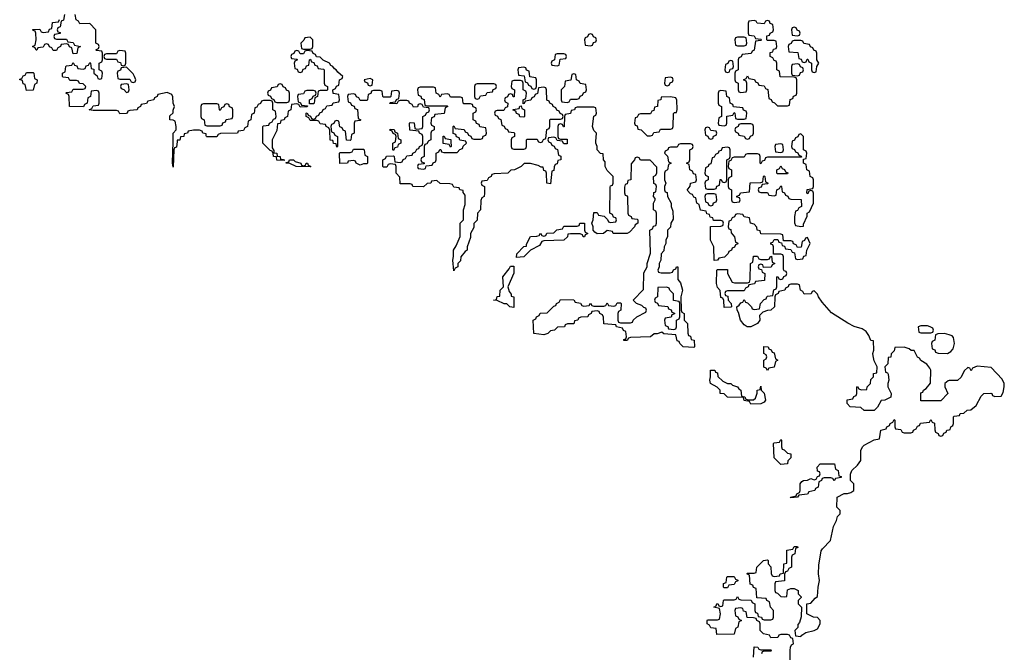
# Model space of a CAD drawing. Header units: inches. Extents: x 2718490 to 2828976, y 856982 to 957410.
# Tile 62 of 63: x 2794429 to 2800330, y 906940 to 910730. Entities that reach past the tile are written whole.
import ezdxf

# ---------------------------------------------------------------- set-up
doc = ezdxf.new("R2010")
doc.units = ezdxf.units.IN
doc.header["$MEASUREMENT"] = 0
for name, color, linetype in [('C7990', 7, 'Continuous'), ('C7991', 7, 'Continuous'), ('C8900', 7, 'Continuous')]:
    doc.layers.add(name, color=color, linetype=linetype)

msp = doc.modelspace()

# ---------------------------------------------------------------- linework, layer by layer
at = {"layer": 'C7990', "color": 6}
for points in [[(2795372.2, 910000), (2795370, 909966), (2795358, 909962), (2795354, 909950), (2795350, 909846), (2795346, 909870), (2795348.3, 910000)], [(2795942, 910000), (2795942, 909962), (2795952.7, 909947.3), (2795952.7, 909932.7), (2795971, 909930), (2795972, 909912), (2795990, 909911), (2795992, 909892), (2796008, 909892), (2796014, 909890), (2796014, 909886), (2795970, 909889.3), (2795968.4, 909908.4), (2795949.3, 909910), (2795948.9, 909928.9), (2795942, 909942), (2795930, 909946), (2795929, 909949), (2795886, 909990), (2795886, 910000)], [(2796334, 910000), (2796334, 909970), (2796330, 909966), (2796326, 909986), (2796310, 909988), (2796307.3, 910000)], [(2797597.3, 910000), (2797598, 909998), (2797612.7, 909992.7), (2797618, 909978), (2797632.7, 909972.7), (2797638, 909958), (2797652.7, 909952.7), (2797658, 909918), (2797672, 909912), (2797671.3, 909890), (2797654, 909886), (2797650, 909866), (2797638, 909862), (2797632, 909848), (2797630, 909826), (2797618, 909822), (2797610, 909746), (2797588.7, 909750), (2797586, 909810), (2797582, 909822), (2797570, 909826), (2797566, 909846), (2797554, 909846), (2797536.4, 909856.4), (2797490, 909868.7), (2797452, 909868), (2797434, 909850), (2797394, 909830), (2797372, 909828), (2797354, 909810), (2797272.7, 909807.3), (2797258, 909802), (2797254, 909790), (2797238, 909782), (2797230, 909766), (2797198, 909762), (2797194, 909750), (2797198, 909738), (2797214, 909730), (2797214, 909690), (2797212, 909670), (2797198, 909662), (2797192.7, 909647.3), (2797190.8, 909590), (2797172, 909570), (2797170, 909528), (2797151.3, 909508.7), (2797150, 909486), (2797131.3, 909448.7), (2797130, 909426), (2797111, 909370), (2797110.8, 909350), (2797098, 909342), (2797072, 909310), (2797070, 909286), (2797054, 909270), (2797054, 909250), (2797038, 909242), (2797030, 909226), (2797024, 909290), (2797029.2, 909310.8), (2797029.4, 909350), (2797045.2, 909374.8), (2797068.4, 909431.6), (2797069.2, 909510), (2797088.7, 909531.3), (2797089.4, 909590), (2797098, 909622), (2797099, 909659), (2797098, 909678), (2797086, 909694), (2797086, 909706), (2797066, 909710), (2797062, 909722), (2797030, 909726), (2797022, 909742), (2797007.3, 909747.3), (2796948.9, 909748.9), (2796930, 909766), (2796898, 909762), (2796894, 909750), (2796872, 909748), (2796849, 909729), (2796786, 909730), (2796782, 909742), (2796770, 909746), (2796710, 909746), (2796707.3, 909787.3), (2796686, 909810), (2796686, 909850), (2796682, 909862), (2796650, 909866), (2796638, 909862), (2796630, 909846), (2796610, 909846), (2796606, 909850), (2796606, 909890), (2796622, 909898), (2796627.3, 909912.7), (2796670, 909914), (2796674, 909910), (2796678, 909878), (2796710, 909874), (2796722, 909878), (2796727.3, 909892.7), (2796742, 909898), (2796750, 909914), (2796782, 909918), (2796786, 909930), (2796802, 909938), (2796810, 909954), (2796822, 909958), (2796826, 909970), (2796842, 909978), (2796846, 909990), (2796846, 910000)], [(2796714, 910000), (2796714, 909990), (2796698, 909982), (2796692.7, 909967.3), (2796678, 909962), (2796670, 909946), (2796666, 909950), (2796666, 909990), (2796682, 909998), (2796682.3, 910000)], [(2796877, 910000), (2796870, 909986), (2796858, 909982), (2796854, 909970), (2796854, 909910), (2796838, 909902), (2796834, 909890), (2796838, 909878), (2796852.7, 909872.7), (2796854, 909866), (2796818, 909862), (2796814, 909850), (2796818, 909838), (2796850, 909834), (2796862, 909838), (2796866, 909854), (2796902, 909858), (2796907.3, 909872.7), (2796922, 909878), (2796926, 909890), (2796926, 909930), (2796942, 909938), (2796947.3, 909952.7), (2796952.7, 909952.7), (2796958, 909938), (2796970, 909934), (2797050, 909934), (2797067.3, 909952.7), (2797082, 909958), (2797087.3, 909972.7), (2797106, 909990), (2797102.7, 910000)], [(2797013.1, 910000), (2797014, 909970), (2797010, 909966), (2797002, 909982), (2796967.3, 909987.3), (2796967.3, 910000)], [(2797374, 910000), (2797374, 909970), (2797378, 909958), (2797390, 909954), (2797450, 909954), (2797462, 909958), (2797466, 909970), (2797466, 910000)], [(2800000, 908567.4), (2799992.7, 908567.3), (2799974, 908550), (2799974, 908530), (2799991, 908490), (2799950, 908446), (2799830, 908446), (2799830, 908494), (2799842, 908498), (2799846, 908510), (2799860.4, 908519.6), (2799888, 908552), (2799888.7, 908630), (2799883.1, 908643.1), (2799865.6, 908665.6), (2799830, 908688.7), (2799822, 908702), (2799810, 908708.7), (2799788.4, 908748.4), (2799771.6, 908748.4), (2799759, 908759), (2799730, 908769), (2799674, 908766), (2799670, 908746), (2799651.6, 908728.4), (2799650, 908708), (2799634, 908706), (2799631.1, 908668.9), (2799614, 908650), (2799618, 908618), (2799630, 908614), (2799632.7, 908607.3), (2799638, 908570), (2799631, 908550), (2799631, 908530), (2799651.3, 908490), (2799650, 908468), (2799614, 908450), (2799592, 908448), (2799570, 908408), (2799550, 908388.7), (2799489.1, 908389.1), (2799470, 908406), (2799406, 908410), (2799388, 908430), (2799388.4, 908451.6), (2799422, 908458), (2799427.3, 908472.7), (2799442, 908478), (2799446, 908490), (2799446, 908530), (2799450, 908532), (2799458, 908518), (2799472.7, 908512.7), (2799506, 908514), (2799508, 908530), (2799528, 908550), (2799530, 908574), (2799546, 908590), (2799546, 908610), (2799566, 908614), (2799568, 908650), (2799550, 908686), (2799543.1, 908716.9), (2799542, 908730), (2799548, 908750), (2799546, 908806), (2799530, 908808), (2799518, 908838), (2799502, 908862), (2799478, 908878), (2799430, 908892.3), (2799391.7, 908911.7), (2799293.1, 908973.1), (2799237.5, 909037.5), (2799215.3, 909070), (2799210, 909086), (2799190, 909106), (2799178, 909102), (2799172, 909088), (2799130, 909086), (2799122, 909102), (2799108.7, 909108.7), (2799102, 909142), (2799090, 909146), (2799050, 909146), (2799038, 909142), (2799034, 909130), (2799018, 909122), (2799014, 909110), (2798978, 909102), (2798974, 909090), (2798958, 909082), (2798954, 909070), (2798952, 909010), (2798930.9, 908989.1), (2798910, 908988), (2798882, 908978), (2798871.6, 908968.4), (2798862, 908958), (2798864.7, 908930), (2798850.5, 908909.5), (2798810, 908889.3), (2798789.4, 908889.4), (2798770, 908902), (2798749.2, 908930), (2798736.4, 908976.4), (2798728, 908990), (2798726, 909010), (2798740.4, 909019.6), (2798750, 909034), (2798762, 909038), (2798770, 909054), (2798778, 909038), (2798790, 909034), (2798814, 909010), (2798818, 908998), (2798830, 908994), (2798862, 908998), (2798868, 909030), (2798890, 909054), (2798902, 909058), (2798906, 909070), (2798910, 909074), (2798942, 909078), (2798948.4, 909111.6), (2798962, 909118), (2798966, 909130), (2798966, 909190), (2798972, 909192), (2798978, 909178), (2798990, 909174), (2799002, 909178), (2799008, 909192), (2799022, 909198), (2799026, 909210), (2799022, 909222), (2799010, 909226), (2799007.3, 909232.7), (2799006, 909310), (2799002, 909322), (2798990, 909326), (2798946, 909326), (2798946, 909370), (2798942, 909382), (2798930, 909386), (2798930, 909394), (2798942, 909398), (2798950, 909414), (2798972.7, 909412.7), (2798978, 909398), (2798994, 909394), (2798998, 909378), (2799012.7, 909372.7), (2799018, 909358), (2799050, 909354), (2799058, 909338), (2799072.7, 909332.7), (2799078, 909298), (2799090, 909294), (2799122, 909298), (2799127.3, 909312.7), (2799142, 909318), (2799146, 909350), (2799166, 909390), (2799150, 909426), (2799138, 909422), (2799132.7, 909407.3), (2799118, 909402), (2799112.7, 909367.3), (2799090, 909366), (2799082, 909382), (2799067.3, 909387.3), (2799062, 909402), (2799050, 909406), (2799006, 909406), (2799002, 909442), (2798990, 909446), (2798870, 909448), (2798866, 909466), (2798848, 909470), (2798847.3, 909487.3), (2798830, 909506), (2798808, 909510), (2798802, 909542), (2798770, 909548), (2798762, 909562), (2798730, 909566), (2798718, 909562), (2798712, 909548), (2798698, 909542), (2798690, 909526), (2798678, 909522), (2798674, 909490), (2798678, 909478), (2798690, 909474), (2798692.7, 909452.7), (2798712, 909430), (2798718, 909398), (2798730, 909394), (2798732.7, 909387.3), (2798718, 909382), (2798712.7, 909367.3), (2798698, 909362), (2798694, 909350), (2798678, 909342), (2798674, 909330), (2798652.7, 909307.3), (2798618, 909302), (2798611.6, 909288.4), (2798590, 909288), (2798588.7, 909370), (2798569.2, 909410), (2798568.4, 909491.6), (2798630, 909494), (2798642, 909498), (2798646, 909510), (2798642, 909522), (2798630, 909526), (2798587.3, 909527.3), (2798582, 909542), (2798567.3, 909547.3), (2798562, 909562), (2798547.3, 909567.3), (2798542, 909582), (2798510, 909588), (2798502, 909622), (2798488, 909630), (2798482, 909662), (2798470, 909666), (2798462, 909682), (2798450, 909686), (2798429.2, 909709.2), (2798447.3, 909732.7), (2798448.9, 909751.1), (2798482, 909758), (2798486, 909770), (2798482, 909802), (2798467.3, 909807.3), (2798462, 909822), (2798446, 909830), (2798442, 909862), (2798426, 909870), (2798442, 909878), (2798446, 909890), (2798446, 909950), (2798462, 909958), (2798466, 909970), (2798462, 909982), (2798450, 909986), (2798390, 909986), (2798378, 909982), (2798370, 909966), (2798330, 909966), (2798318, 909962), (2798314, 909950), (2798298, 909942), (2798294, 909930), (2798311.6, 909911.6), (2798318, 909878), (2798334, 909870), (2798318, 909862), (2798312, 909830), (2798298, 909822), (2798294, 909810), (2798294, 909770), (2798302, 909750), (2798294, 909730), (2798294, 909710), (2798298, 909698), (2798310, 909694), (2798312, 909670), (2798334, 909630), (2798334, 909610), (2798343.6, 909583.6), (2798345.4, 909534.6), (2798331.3, 909510), (2798330, 909488), (2798312, 909470), (2798311.1, 909431.1), (2798302, 909410), (2798302, 909390), (2798292, 909370), (2798290, 909346), (2798272.7, 909327.3), (2798271.1, 909288.9), (2798262, 909270), (2798262, 909250), (2798254, 909230), (2798258, 909218), (2798272.7, 909212.7), (2798327.3, 909212.7), (2798342, 909218), (2798348, 909232), (2798362, 909238), (2798366, 909250), (2798374, 909250), (2798372.7, 909172.7), (2798390, 909154), (2798401, 909110), (2798392, 909070), (2798394, 908990), (2798398, 908978), (2798411.3, 908970), (2798412, 908930), (2798431, 908910), (2798432.7, 908852.7), (2798438, 908838), (2798450, 908834), (2798454, 908814), (2798471, 908810), (2798474, 908770), (2798470, 908766), (2798406, 908770), (2798386, 908790), (2798382, 908802), (2798370, 908806), (2798362, 908842), (2798290, 908848.7), (2798278, 908858), (2798248.7, 908848.7), (2798231.3, 908848.7), (2798210, 908829.2), (2798090, 908826), (2798078, 908822), (2798070, 908808), (2798050, 908808), (2798050, 908814), (2798062, 908818), (2798066, 908830), (2798062, 908862), (2798048, 908868), (2798042, 908882), (2798006, 908890), (2798002, 908902), (2797930, 908908.7), (2797927.3, 908947.3), (2797922, 908962), (2797906, 908970), (2797902, 908982), (2797890, 908986), (2797858, 908982), (2797854, 908970), (2797838, 908962), (2797834, 908950), (2797792.7, 908947.3), (2797778, 908942), (2797774, 908930), (2797754, 908926), (2797750, 908908.7), (2797712.7, 908907.3), (2797698, 908902), (2797694, 908890), (2797652.7, 908887.3), (2797634, 908870), (2797610, 908866), (2797594, 908850), (2797570, 908842), (2797509.5, 908849.5), (2797506, 908930), (2797522, 908938), (2797526, 908950), (2797542, 908958), (2797548.4, 908971.6), (2797590, 908974), (2797630, 909014), (2797642, 909018), (2797646, 909030), (2797662, 909038), (2797670, 909054), (2797750, 909051.3), (2797758, 909038), (2797790, 909032), (2797798, 909018), (2797810, 909014), (2797842, 909018), (2797850, 909031.3), (2797858, 909018), (2797870, 909014), (2797930, 909014), (2797942, 909018), (2797950, 909034), (2797958, 909018), (2797990, 909014), (2798002, 909018), (2798010, 909034), (2798030, 909034), (2798034, 909030), (2798031.1, 908988.9), (2798018, 908982), (2798014, 908970), (2798014, 908930), (2798018, 908918), (2798030, 908914), (2798090, 908914), (2798102, 908918), (2798106, 908930), (2798128, 908950), (2798182, 908978), (2798186, 908990), (2798182, 909002), (2798170, 909006), (2798158, 909018), (2798126, 909030), (2798106, 909050), (2798167.3, 909112.7), (2798170, 909214), (2798188.7, 909250), (2798189, 909270), (2798208.9, 909331.1), (2798206, 909470), (2798222, 909478), (2798227.3, 909492.7), (2798242, 909498), (2798246, 909510), (2798246, 909570), (2798242, 909582), (2798228, 909590), (2798228, 909630), (2798238, 909650), (2798238, 909658), (2798228, 909670), (2798228.4, 909688.4), (2798230, 909694), (2798242, 909698), (2798246, 909730), (2798242, 909742), (2798228.9, 909748.9), (2798228, 909790), (2798242, 909798), (2798247.3, 909812.7), (2798247.3, 909847.3), (2798208, 909888), (2798149, 909889), (2798142, 909902), (2798130, 909906), (2798118, 909902), (2798114, 909890), (2798092.7, 909867.3), (2798091, 909770), (2798074, 909766), (2798070, 909746), (2798058, 909742), (2798052.7, 909727.3), (2798052.7, 909692.7), (2798058, 909678), (2798070, 909674), (2798072, 909668), (2798074, 909570), (2798078, 909558), (2798094, 909550), (2798098, 909538), (2798130, 909534), (2798134, 909530), (2798134, 909510), (2798118, 909502), (2798114, 909490), (2798083.6, 909456.4), (2798069.1, 909449.1), (2797991.1, 909448.9), (2797986, 909450), (2797982, 909462), (2797950, 909468), (2797928.4, 909448.4), (2797890, 909448), (2797876.4, 909456.4), (2797866, 909470), (2797866, 909490), (2797858, 909510), (2797866, 909530), (2797870, 909574), (2797890, 909574), (2797898, 909558), (2797932, 909552), (2797952.7, 909532.7), (2797958, 909518), (2797970, 909514), (2798002, 909518), (2798006, 909530), (2798002, 909542), (2797987.3, 909547.3), (2797982, 909562), (2797966, 909570), (2797967.3, 909727.3), (2797970, 909734), (2797982, 909738), (2797986, 909750), (2797986, 909790), (2797950, 909826), (2797938, 909850), (2797938, 909878), (2797928.7, 909891.3), (2797926, 909926), (2797910, 909928), (2797889.2, 909950), (2797889, 909970), (2797882, 909990), (2797882.7, 910000)], [(2797537, 910000), (2797538, 909998), (2797550, 909994), (2797562, 909998), (2797562.7, 910000)], [(2797710, 910000), (2797710, 909986), (2797690, 909986), (2797683, 910000)], [(2799057.7, 910000), (2799054, 909970), (2799058, 909958), (2799072.7, 909952.7), (2799078, 909938), (2799092.7, 909932.7), (2799098, 909918), (2799112.7, 909912.7), (2799114, 909906), (2798910, 909906), (2798898, 909902), (2798892.7, 909887.3), (2798878, 909882), (2798870, 909866), (2798866, 909870), (2798866, 909910), (2798862, 909922), (2798850, 909926), (2798790, 909926), (2798778, 909922), (2798770, 909906), (2798710, 909906), (2798698, 909902), (2798690, 909886), (2798678, 909882), (2798674, 909850), (2798678, 909838), (2798694, 909830), (2798694, 909790), (2798678, 909782), (2798674, 909770), (2798674, 909730), (2798678, 909718), (2798694, 909710), (2798694, 909650), (2798698, 909638), (2798710, 909634), (2798742, 909638), (2798746, 909650), (2798742, 909662), (2798727.3, 909667.3), (2798727.3, 909672.7), (2798742, 909678), (2798748, 909692), (2798802, 909698), (2798807.3, 909752.7), (2798870, 909754), (2798882, 909758), (2798886, 909790), (2798890, 909794), (2798894, 909790), (2798898, 909758), (2798914, 909750), (2798910, 909746), (2798878, 909742), (2798872.7, 909727.3), (2798858, 909722), (2798854, 909710), (2798858, 909698), (2798870, 909694), (2798910, 909694), (2798918, 909678), (2798950, 909674), (2798962, 909678), (2798966, 909710), (2798982, 909718), (2798990, 909734), (2798994, 909730), (2798998, 909698), (2799012.7, 909692.7), (2799018, 909678), (2799032.7, 909672.7), (2799038, 909658), (2799050, 909654), (2799112.7, 909652.7), (2799114, 909610), (2799098, 909602), (2799090, 909586), (2799078, 909582), (2799072, 909550), (2799072.7, 909512.7), (2799078, 909498), (2799110, 909492), (2799126, 909494), (2799126, 909506), (2799147.3, 909552.7), (2799148.4, 909571.6), (2799162, 909578), (2799186, 909630), (2799186, 909690), (2799182, 909702), (2799170, 909706), (2799158, 909702), (2799152.7, 909687.3), (2799146, 909690), (2799147.3, 909712.7), (2799182, 909718), (2799186, 909730), (2799186, 909770), (2799182, 909782), (2799166, 909790), (2799162, 909822), (2799146, 909830), (2799142, 909862), (2799126, 909870), (2799126, 909894), (2799142, 909898), (2799146, 909930), (2799142, 909942), (2799126, 909950), (2799126, 910000)], [(2800000, 908841), (2799970.4, 908849.6), (2799931.6, 908848.4), (2799918, 908842), (2799914, 908810), (2799898, 908802), (2799894, 908790), (2799898, 908758), (2799912.7, 908752.7), (2799918, 908738), (2799932.7, 908732.7), (2799990, 908730.6), (2800000, 908736.3)], [(2799046, 906890), (2799046, 906950), (2799048.4, 906971.6), (2799055.3, 906984.7), (2799066, 906990), (2799062, 907022), (2799050, 907026), (2799042, 907042), (2799030, 907046), (2798990, 907046), (2798978, 907042), (2798971.6, 907028.4), (2798930, 907026), (2798922, 907042), (2798886, 907050), (2798866, 907070), (2798866, 907110), (2798862, 907122), (2798846, 907130), (2798842, 907142), (2798827.3, 907147.3), (2798788, 907148), (2798782, 907182), (2798767.3, 907187.3), (2798762, 907202), (2798750, 907206), (2798718, 907202), (2798714, 907190), (2798718, 907158), (2798732.7, 907152.7), (2798738, 907138), (2798754, 907130), (2798738, 907122), (2798732, 907090), (2798718, 907082), (2798710, 907048), (2798606, 907046), (2798602, 907082), (2798570, 907086), (2798562, 907102), (2798549.3, 907110), (2798548.7, 907130), (2798550, 907134), (2798610, 907134), (2798622, 907138), (2798628, 907170), (2798622, 907202), (2798588, 907210), (2798602, 907218), (2798606, 907230), (2798612, 907232), (2798618, 907218), (2798630, 907214), (2798642, 907218), (2798646, 907250), (2798650, 907254), (2798710, 907254), (2798722, 907258), (2798730, 907274), (2798738, 907258), (2798750, 907254), (2798812.7, 907252.7), (2798818, 907238), (2798834, 907230), (2798834, 907190), (2798838, 907178), (2798850, 907174), (2798854, 907154), (2798874, 907150), (2798878, 907138), (2798890, 907134), (2798930, 907134), (2798942, 907138), (2798946, 907150), (2798946, 907190), (2798928, 907210), (2798922, 907242), (2798906, 907250), (2798902, 907262), (2798847.3, 907267.3), (2798842, 907322), (2798827.3, 907327.3), (2798822, 907342), (2798807.3, 907347.3), (2798802, 907402), (2798786, 907410), (2798790, 907414), (2798830, 907414), (2798842, 907418), (2798846, 907450), (2798886, 907490), (2798910, 907494), (2798914, 907490), (2798914, 907470), (2798931.1, 907451.1), (2798932.7, 907412.7), (2798938, 907398), (2798950, 907394), (2798982, 907398), (2798986, 907410), (2799006, 907414), (2799009.1, 907470.9), (2799026, 907474), (2799027.3, 907552.7), (2799062, 907558), (2799070, 907574), (2799090, 907574), (2799092.7, 907567.3), (2799078, 907562), (2799074, 907530), (2799058, 907522), (2799054, 907510), (2799054, 907450), (2799038, 907442), (2799030, 907426), (2799018, 907422), (2799012.7, 907407.3), (2799012, 907368), (2798958, 907362), (2798954, 907350), (2798954, 907310), (2798958, 907298), (2798970, 907294), (2798990, 907274), (2799010, 907272), (2799026, 907274), (2799030, 907314), (2799050, 907322), (2799070, 907322), (2799094, 907310), (2799094, 907290), (2799111.6, 907271.6), (2799111.6, 907268.4), (2799094, 907250), (2799094, 907230), (2799114, 907210), (2799112, 907152), (2799102, 907118), (2799092.7, 907107.3), (2799091.6, 907088.4), (2799074, 907070), (2799078, 907038), (2799110, 907034), (2799116.4, 907043.6), (2799141.2, 907058.8), (2799190, 907070.6), (2799210, 907080.7), (2799226.6, 907110), (2799225.2, 907130), (2799210, 907149), (2799186, 907150), (2799146, 907170), (2799146, 907230), (2799170, 907234), (2799195.3, 907264.7), (2799210, 907274), (2799213.2, 907330), (2799221.2, 907370), (2799216, 907410), (2799218, 907462), (2799232.5, 907547.5), (2799239.3, 907560.7), (2799289, 907610), (2799306, 907694), (2799324, 907730), (2799330, 907754), (2799346, 907770), (2799346, 907790), (2799326, 907810), (2799328, 907870), (2799370, 907891.3), (2799390, 907891.3), (2799410, 907898), (2799428, 907910), (2799428.4, 907948.4), (2799408, 907970), (2799407.3, 908007.3), (2799415.3, 908030), (2799450, 908061), (2799469, 908090), (2799469.4, 908149.4), (2799479.3, 908170), (2799490, 908180.7), (2799550, 908212), (2799582, 908218), (2799588.7, 908270), (2799622, 908278), (2799626, 908290), (2799642, 908298), (2799646, 908310), (2799662, 908318), (2799670, 908334), (2799674, 908330), (2799674, 908290), (2799678, 908278), (2799710, 908274), (2799718, 908258), (2799730, 908254), (2799770, 908254), (2799782, 908258), (2799786, 908270), (2799802, 908278), (2799810, 908294), (2799822, 908298), (2799827.3, 908312.7), (2799882, 908318), (2799890, 908334), (2799898, 908318), (2799912, 908312), (2799912.7, 908272.7), (2799918, 908258), (2799934, 908250), (2799938, 908238), (2799950, 908234), (2799962, 908238), (2799968, 908252), (2799982, 908258), (2799986, 908270), (2800000, 908272.8)], [(2798826, 906910), (2798830, 906972), (2798851.6, 906971.6), (2798858, 906958), (2798870, 906954), (2798930, 906954), (2798934, 906950), (2798930, 906946), (2798890, 906946), (2798878, 906942), (2798874, 906930)]]:
    msp.add_lwpolyline(points, dxfattribs=at)
for points in [[(2798990, 909986), (2798958, 909982), (2798954, 909970), (2798958, 909938), (2798990, 909934), (2799002, 909938), (2799006, 909950), (2799002, 909982)], [(2796470, 909858), (2796446, 909870), (2796442, 909882), (2796430, 909886), (2796398, 909882), (2796394, 909870), (2796348, 909868), (2796346, 909930), (2796350, 909934), (2796410, 909934), (2796422, 909938), (2796430, 909954), (2796490, 909954), (2796494, 909950), (2796498, 909918), (2796514, 909910), (2796514, 909870), (2796510, 909866), (2796490, 909866)], [(2798670, 909966), (2798638, 909962), (2798632.7, 909947.3), (2798618, 909942), (2798614, 909930), (2798598, 909922), (2798590, 909906), (2798578, 909902), (2798570, 909866), (2798558, 909862), (2798554, 909850), (2798538, 909842), (2798534, 909810), (2798538, 909798), (2798554, 909790), (2798554, 909770), (2798538, 909762), (2798534, 909750), (2798538, 909718), (2798550, 909714), (2798590, 909714), (2798602, 909718), (2798607.3, 909732.7), (2798622, 909738), (2798627.3, 909772.7), (2798632.7, 909772.7), (2798638, 909758), (2798650, 909754), (2798662, 909758), (2798666, 909770), (2798666, 909890), (2798682, 909898), (2798686, 909910), (2798686, 909950), (2798682, 909962)], [(2796130, 909854), (2796142, 909858), (2796146, 909870), (2796154, 909870), (2796158, 909858), (2796174, 909850), (2796170, 909848), (2796086, 909850), (2796049, 909869), (2796026, 909870), (2796026, 909874), (2796042, 909878), (2796046, 909890), (2796070, 909890.5), (2796081, 909881), (2796114, 909870), (2796118, 909858)], [(2798970, 909806), (2798966, 909810), (2798966, 909830), (2798982, 909838), (2798990, 909854), (2798998, 909838), (2799012.7, 909832.7), (2799018, 909818), (2799032.7, 909812.7), (2799030, 909806)], [(2798590, 909686), (2798550, 909686), (2798538, 909682), (2798534, 909670), (2798538, 909638), (2798552.7, 909632.7), (2798558, 909618), (2798570, 909614), (2798582, 909618), (2798587.3, 909632.7), (2798602, 909638), (2798606, 909650), (2798602, 909682)], [(2797806, 909430), (2797802, 909442), (2797787.3, 909447.3), (2797730, 909448), (2797714, 909446), (2797712, 909430), (2797690, 909408.7), (2797570, 909406), (2797558, 909402), (2797543.6, 909376.4), (2797491, 909349), (2797450, 909308.7), (2797406, 909306), (2797408, 909328), (2797450, 909372), (2797466, 909374), (2797466, 909386), (2797490, 909430.8), (2797527.3, 909432.7), (2797542, 909438), (2797550, 909452), (2797558, 909438), (2797570, 909434), (2797582, 909438), (2797588.4, 909451.6), (2797630, 909454), (2797648.4, 909471.6), (2797682, 909478), (2797690, 909494), (2797770, 909494), (2797782, 909498), (2797786, 909510), (2797814, 909510), (2797814, 909470), (2797818, 909458), (2797834, 909450), (2797818, 909442), (2797814, 909430)], [(2798886, 909246), (2798882, 909262), (2798870, 909266), (2798858, 909262), (2798854, 909250), (2798858, 909238), (2798874, 909234), (2798878, 909218), (2798894, 909210), (2798892.7, 909167.3), (2798838, 909162), (2798832.7, 909147.3), (2798798, 909142), (2798794, 909130), (2798778, 909122), (2798770, 909106), (2798670, 909106), (2798658, 909102), (2798654, 909090), (2798658, 909078), (2798672.7, 909072.7), (2798674, 909050), (2798692, 909030), (2798694, 909010), (2798690, 909008), (2798650, 909006), (2798648, 909048), (2798642, 909062), (2798630, 909066), (2798627.3, 909107.3), (2798610, 909126), (2798604, 909150), (2798606, 909230), (2798610, 909234), (2798670, 909234), (2798671.3, 909210), (2798698, 909158), (2798712.7, 909152.7), (2798790, 909154), (2798802, 909158), (2798807.3, 909172.7), (2798808, 909270), (2798822, 909278), (2798827.3, 909312.7), (2798850, 909314), (2798858, 909298), (2798870, 909294), (2798910, 909294), (2798922, 909298), (2798926, 909310), (2798934, 909314), (2798938, 909278), (2798954, 909270), (2798938, 909262), (2798932.7, 909247.3)], [(2797390, 909006), (2797366, 909010), (2797348.4, 909028.4), (2797331.6, 909028.4), (2797290, 909048), (2797268, 909050), (2797287.3, 909052.7), (2797290, 909072), (2797306, 909074), (2797309, 909110), (2797328, 909130), (2797325.2, 909190), (2797363.1, 909236.9), (2797370, 909254), (2797390, 909254), (2797390.8, 909210.8), (2797354, 909130), (2797362, 909102), (2797374, 909086), (2797374, 909074), (2797391, 909070)], [(2798307.3, 909127.3), (2798254, 909126), (2798252, 909070), (2798238, 909062), (2798234, 909050), (2798238, 909038), (2798252, 909032), (2798258, 909018), (2798312.7, 909012.7), (2798318, 908998), (2798332.7, 908992.7), (2798338, 908978), (2798352.7, 908972.7), (2798352.7, 908967.3), (2798338, 908962), (2798332.7, 908947.3), (2798298, 908942), (2798294, 908930), (2798298, 908898), (2798312.7, 908892.7), (2798318, 908878), (2798350, 908874), (2798362, 908878), (2798366, 908890), (2798366, 908930), (2798382, 908938), (2798386, 908950), (2798386, 909030), (2798382, 909042), (2798347.3, 909047.3), (2798347.3, 909087.3), (2798326, 909110), (2798322, 909122)], [(2799870, 908895.3), (2799830, 908895.3), (2799814, 908890), (2799818, 908858), (2799830, 908854), (2799890, 908854), (2799902, 908858), (2799906, 908870), (2799902, 908882), (2799886, 908890)], [(2798910, 908628.7), (2798902, 908642), (2798888.7, 908648.7), (2798888.9, 908691.1), (2798902, 908698), (2798906, 908710), (2798902, 908722), (2798888, 908730), (2798888.7, 908771.3), (2798914, 908770), (2798918, 908758), (2798932, 908752), (2798938, 908738), (2798950, 908734), (2798958, 908698), (2798972, 908690), (2798958, 908682), (2798951.1, 908648.9), (2798918, 908642)], [(2798792.7, 908452.7), (2798827.3, 908452.7), (2798838, 908462), (2798848.4, 908491.6), (2798848.7, 908510), (2798866, 908514), (2798870, 908534), (2798872, 908510), (2798890, 908492), (2798898, 908450), (2798890, 908438), (2798870, 908429), (2798810, 908426), (2798802, 908442), (2798770, 908448), (2798766, 908466), (2798670, 908469.3), (2798650, 908488), (2798626, 908490), (2798626, 908510), (2798608.7, 908528.7), (2798568.7, 908550), (2798564, 908570), (2798569, 908590), (2798569, 908631), (2798594, 908630), (2798598, 908618), (2798610, 908614), (2798612, 908592), (2798643.6, 908563.6), (2798671.3, 908551.3), (2798690, 908551), (2798701, 908541), (2798730.6, 908530.6), (2798738, 908518), (2798751.3, 908510), (2798754, 908474), (2798774, 908470), (2798778, 908458)], [(2798990, 908066), (2798950, 908106), (2798946, 908190), (2798950, 908194), (2798982, 908198), (2798990, 908214), (2798994, 908210), (2798994, 908170), (2798998, 908158), (2799010, 908154), (2799030, 908134), (2799051, 908130), (2799050, 908106), (2799032, 908088), (2799030, 908068.7)], [(2799310, 907968), (2799302, 907982), (2799290, 907986), (2799250, 907986), (2799238, 907982), (2799234, 907970), (2799218, 907962), (2799214, 907930), (2799198, 907922), (2799194, 907910), (2799158, 907902), (2799150, 907888), (2799098, 907882), (2799090, 907868.7), (2799050, 907866), (2799048.9, 907868.9), (2799082, 907878), (2799086, 907890), (2799102, 907898), (2799106, 907910), (2799106, 907950), (2799116.4, 907963.6), (2799126, 907970), (2799150, 907971.3), (2799170, 907982), (2799190, 907974), (2799202, 907978), (2799210, 907994), (2799222, 907998), (2799226, 908010), (2799222, 908022), (2799210, 908026), (2799209.1, 908049.1), (2799226, 908070), (2799312, 908070), (2799318, 908038), (2799334, 908030), (2799338, 907998), (2799352.7, 907992.7), (2799352.7, 907987.3), (2799318, 907982)], [(2798650, 907326), (2798646, 907330), (2798647.3, 907352.7), (2798662, 907358), (2798666, 907390), (2798670, 907394), (2798710, 907394), (2798718, 907378), (2798732.7, 907372.7), (2798732.7, 907367.3), (2798718, 907362), (2798710, 907346), (2798678, 907342), (2798670, 907326)]]:
    msp.add_lwpolyline(points, close=True, dxfattribs=at)
at = {"layer": 'C7991', "color": 6}
for points in [[(2794698, 910762), (2794692.7, 910727.3), (2794678, 910722), (2794672.7, 910687.3), (2794658, 910682), (2794654, 910670), (2794658, 910658), (2794672.7, 910652.7), (2794672.7, 910647.3), (2794638, 910642), (2794634, 910630), (2794638, 910618), (2794650, 910614), (2794710, 910614), (2794718, 910598), (2794750, 910594), (2794758, 910578), (2794794, 910570), (2794778, 910562), (2794772.7, 910527.3), (2794750, 910526), (2794742, 910562), (2794727.3, 910567.3), (2794722, 910582), (2794710, 910586), (2794678, 910582), (2794674, 910570), (2794658, 910562), (2794650, 910546), (2794630, 910546), (2794622, 910562), (2794607.3, 910567.3), (2794602, 910582), (2794590, 910586), (2794578, 910582), (2794570, 910566), (2794538, 910562), (2794532.7, 910547.3), (2794527.3, 910547.3), (2794522, 910562), (2794506, 910570), (2794522, 910578), (2794528, 910610), (2794526, 910650), (2794522, 910662), (2794510, 910666), (2794508.4, 910671.6), (2794550, 910674), (2794558, 910658), (2794570, 910654), (2794602, 910658), (2794607.3, 910672.7), (2794622, 910678), (2794626, 910714), (2794662, 910718), (2794668, 910732)], [(2795348.3, 910000), (2795349.2, 910049.2), (2795368, 910070), (2795368, 910090), (2795362, 910122), (2795348.4, 910128.4), (2795329, 910130), (2795330, 910154), (2795348.4, 910171.6), (2795348.4, 910188.4), (2795358, 910210), (2795349, 910230), (2795348, 910268), (2795342, 910282), (2795314, 910294), (2795258, 910282), (2795254, 910270), (2795238, 910262), (2795234, 910250), (2795198, 910242), (2795190, 910228), (2795158, 910222), (2795154, 910210), (2795138, 910202), (2795134, 910190), (2795090, 910186), (2795078, 910182), (2795074, 910170), (2795068.4, 910168.4), (2795030, 910166), (2795022, 910182), (2795010, 910186), (2794870, 910186), (2794846, 910190), (2794862, 910198), (2794870, 910214), (2794902, 910218), (2794906, 910230), (2794906, 910290), (2794902, 910302), (2794890, 910306), (2794858, 910302), (2794854, 910270), (2794838, 910262), (2794834, 910230), (2794818, 910222), (2794812.7, 910207.3), (2794728, 910210), (2794726, 910270), (2794722, 910282), (2794706, 910290), (2794710, 910294), (2794742, 910298), (2794750, 910314), (2794810, 910314), (2794822, 910318), (2794826, 910330), (2794810, 910346), (2794787.3, 910347.3), (2794782, 910362), (2794770, 910366), (2794730, 910366), (2794722, 910382), (2794690, 910386), (2794686, 910390), (2794686, 910410), (2794702, 910418), (2794706, 910450), (2794710, 910454), (2794742, 910458), (2794750, 910474), (2794758, 910458), (2794772.7, 910452.7), (2794778, 910438), (2794810, 910434), (2794822, 910438), (2794827.3, 910452.7), (2794842, 910458), (2794850, 910474), (2794854, 910470), (2794858, 910438), (2794872.7, 910432.7), (2794874, 910410), (2794892.7, 910392.7), (2794898, 910378), (2794910, 910374), (2794922, 910378), (2794926, 910410), (2794922, 910422), (2794906, 910430), (2794906, 910470), (2794922, 910478), (2794926, 910490), (2794926, 910530), (2794922, 910542), (2794890, 910546), (2794886, 910550), (2794902, 910558), (2794906, 910570), (2794902, 910582), (2794886, 910590), (2794886, 910670), (2794850, 910708), (2794790, 910706), (2794782, 910722), (2794768.4, 910728.4), (2794762, 910762)], [(2796307.3, 910000), (2796306, 910006), (2796290, 910008), (2796287.3, 910067.3), (2796282, 910082), (2796266, 910090), (2796262, 910102), (2796230, 910106), (2796222, 910122), (2796210, 910126), (2796170, 910126), (2796162, 910142), (2796146, 910150), (2796146, 910170), (2796152.7, 910172.7), (2796158, 910158), (2796172.7, 910152.7), (2796178, 910138), (2796190, 910134), (2796202, 910138), (2796207.3, 910152.7), (2796222, 910158), (2796227.3, 910172.7), (2796242, 910178), (2796247.3, 910192.7), (2796262, 910198), (2796270, 910214), (2796302, 910218), (2796307.3, 910232.7), (2796342, 910238), (2796346, 910250), (2796342, 910282), (2796307.3, 910287.3), (2796306, 910310), (2796322, 910318), (2796327.3, 910332.7), (2796342, 910338), (2796346, 910370), (2796362, 910378), (2796366, 910390), (2796335.3, 910415.3), (2796326, 910430), (2796315.3, 910435.3), (2796306, 910450), (2796294.6, 910454.6), (2796286, 910470), (2796247.3, 910487.3), (2796230, 910506), (2796207.3, 910507.3), (2796202, 910522), (2796187.3, 910527.3), (2796182, 910542), (2796150, 910546), (2796138, 910542), (2796130, 910526), (2796110, 910526), (2796102, 910542), (2796090, 910546), (2796078, 910542), (2796072.7, 910527.3), (2796058, 910522), (2796054, 910510), (2796058, 910498), (2796090, 910494), (2796094, 910490), (2796078, 910482), (2796074, 910470), (2796078, 910438), (2796092.7, 910432.7), (2796098, 910418), (2796110, 910414), (2796122, 910418), (2796127.3, 910432.7), (2796142, 910438), (2796147.3, 910452.7), (2796162, 910458), (2796166, 910490), (2796172.7, 910492.7), (2796178, 910478), (2796192.7, 910472.7), (2796198, 910458), (2796212.7, 910452.7), (2796218, 910438), (2796250, 910434), (2796254, 910430), (2796254, 910350), (2796258, 910338), (2796274, 910330), (2796274, 910310), (2796270, 910306), (2796230, 910306), (2796218, 910302), (2796214, 910270), (2796198, 910262), (2796194, 910230), (2796190, 910226), (2796166, 910226), (2796166, 910250), (2796182, 910258), (2796187.3, 910272.7), (2796202, 910278), (2796206, 910290), (2796202, 910302), (2796190, 910306), (2796150, 910306), (2796138, 910302), (2796130, 910286), (2796098, 910282), (2796094, 910270), (2796098, 910238), (2796112.7, 910232.7), (2796118, 910218), (2796154, 910214), (2796152.7, 910207.3), (2796110, 910206), (2796102, 910222), (2796090, 910226), (2796058, 910222), (2796054, 910190), (2796038, 910182), (2796034, 910150), (2796018, 910142), (2796014, 910130), (2795994, 910126), (2795990, 910108), (2795974, 910106), (2795970, 910066), (2795942, 910010), (2795942, 910000)], [(2797562.7, 910000), (2797567.3, 910012.7), (2797582, 910018), (2797588.4, 910071.6), (2797602, 910078), (2797606, 910090), (2797606, 910130), (2797610, 910134), (2797670, 910134), (2797682, 910138), (2797686, 910150), (2797682, 910162), (2797667.3, 910167.3), (2797662, 910182), (2797647.3, 910187.3), (2797642, 910202), (2797626, 910210), (2797622, 910222), (2797606, 910230), (2797602, 910242), (2797587.3, 910247.3), (2797586, 910310), (2797582, 910322), (2797570, 910326), (2797538, 910322), (2797532.7, 910287.3), (2797518, 910282), (2797512.7, 910267.3), (2797498, 910262), (2797492.7, 910247.3), (2797458, 910242), (2797452.7, 910227.3), (2797446, 910226), (2797446, 910250), (2797462, 910258), (2797466, 910290), (2797462, 910302), (2797446, 910310), (2797446, 910350), (2797442, 910362), (2797430, 910366), (2797390, 910366), (2797378, 910362), (2797374, 910330), (2797378, 910318), (2797394, 910310), (2797392.7, 910267.3), (2797387.3, 910267.3), (2797382, 910282), (2797370, 910286), (2797358, 910282), (2797352.7, 910267.3), (2797338, 910262), (2797334, 910250), (2797338, 910238), (2797354, 910230), (2797352.7, 910207.3), (2797338, 910202), (2797330, 910186), (2797290, 910186), (2797278, 910182), (2797274, 910170), (2797278, 910158), (2797292.7, 910152.7), (2797298, 910138), (2797312.7, 910132.7), (2797318, 910098), (2797332.7, 910092.7), (2797338, 910078), (2797352.7, 910072.7), (2797358, 910058), (2797390, 910054), (2797394, 910050), (2797394, 910030), (2797378, 910022), (2797374, 910010), (2797374, 910000)], [(2796846, 910000), (2796846, 910030), (2796842, 910042), (2796826, 910050), (2796822, 910062), (2796767.3, 910067.3), (2796766, 910110), (2796770, 910114), (2796792.7, 910112.7), (2796798, 910078), (2796810, 910074), (2796842, 910078), (2796846, 910090), (2796846, 910150), (2796862, 910158), (2796867.3, 910172.7), (2796882, 910178), (2796886, 910190), (2796882, 910202), (2796850, 910206), (2796842, 910222), (2796830, 910226), (2796818, 910222), (2796812.7, 910207.3), (2796790, 910206), (2796782, 910222), (2796766, 910230), (2796762, 910242), (2796750, 910246), (2796710, 910246), (2796698, 910242), (2796690, 910226), (2796647.3, 910227.3), (2796650, 910234), (2796682, 910238), (2796687.3, 910252.7), (2796702, 910258), (2796706, 910290), (2796702, 910302), (2796690, 910306), (2796658, 910302), (2796654, 910270), (2796650, 910266), (2796610, 910266), (2796606, 910270), (2796602, 910302), (2796590, 910306), (2796550, 910306), (2796538, 910302), (2796532.7, 910287.3), (2796518, 910282), (2796514, 910250), (2796510, 910246), (2796470, 910246), (2796462, 910262), (2796447.3, 910267.3), (2796442, 910282), (2796430, 910286), (2796398, 910282), (2796394, 910270), (2796398, 910238), (2796412.7, 910232.7), (2796418, 910218), (2796432.7, 910212.7), (2796438, 910198), (2796452.7, 910192.7), (2796458, 910138), (2796474, 910130), (2796470, 910126), (2796438, 910122), (2796434, 910110), (2796434, 910050), (2796418, 910042), (2796414, 910010), (2796410, 910006), (2796387.3, 910007.3), (2796382, 910062), (2796367.3, 910067.3), (2796362, 910082), (2796347.3, 910087.3), (2796342, 910122), (2796330, 910126), (2796318, 910122), (2796312.7, 910107.3), (2796298, 910102), (2796294, 910090), (2796298, 910058), (2796312.7, 910052.7), (2796318, 910038), (2796334, 910030), (2796334, 910000)], [(2797102.7, 910000), (2797102, 910002), (2797067.3, 910007.3), (2797062, 910022), (2797047.3, 910027.3), (2797042, 910042), (2797027.3, 910047.3), (2797026, 910090), (2797030, 910094), (2797038, 910078), (2797092.7, 910072.7), (2797098, 910058), (2797112.7, 910052.7), (2797118, 910038), (2797132.7, 910032.7), (2797138, 910018), (2797150, 910014), (2797190, 910014), (2797202, 910018), (2797207.3, 910032.7), (2797222, 910038), (2797226, 910050), (2797222, 910082), (2797187.3, 910087.3), (2797182, 910102), (2797167.3, 910107.3), (2797162, 910122), (2797146, 910130), (2797146, 910170), (2797162, 910178), (2797166, 910190), (2797162, 910202), (2797147.3, 910207.3), (2797142, 910222), (2797130, 910226), (2797090, 910226), (2797086, 910230), (2797082, 910262), (2797070, 910266), (2797010, 910266), (2797002, 910282), (2796990, 910286), (2796958, 910282), (2796950, 910266), (2796942, 910282), (2796926, 910290), (2796922, 910322), (2796910, 910326), (2796830, 910326), (2796818, 910322), (2796814, 910310), (2796818, 910278), (2796832.7, 910272.7), (2796838, 910258), (2796852.7, 910252.7), (2796858, 910218), (2796870, 910214), (2796990, 910214), (2796994, 910210), (2796978, 910202), (2796972.7, 910167.3), (2796918, 910162), (2796912.7, 910147.3), (2796898, 910142), (2796894, 910110), (2796898, 910098), (2796914, 910090), (2796914, 910070), (2796898, 910062), (2796894, 910050), (2796894, 910010), (2796878, 910002), (2796877, 910000)], [(2795886, 910000), (2795886, 910090), (2795890, 910094), (2795922, 910098), (2795926, 910110), (2795942, 910118), (2795950, 910134), (2795962, 910138), (2795966, 910150), (2795962, 910182), (2795946, 910190), (2795946, 910230), (2795942, 910242), (2795930, 910246), (2795890, 910246), (2795878, 910242), (2795872, 910228), (2795858, 910222), (2795850, 910206), (2795838, 910202), (2795834, 910170), (2795818, 910162), (2795814, 910130), (2795798, 910122), (2795794, 910090), (2795778, 910082), (2795770, 910066), (2795738, 910062), (2795734, 910050), (2795632.7, 910047.3), (2795618, 910042), (2795610, 910029), (2795551, 910029), (2795548, 910030), (2795546, 910034), (2795546, 910046), (2795526, 910050), (2795522, 910062), (2795507.3, 910067.3), (2795470, 910068), (2795438, 910062), (2795434, 910050), (2795414, 910046), (2795412, 910030), (2795392.7, 910027.3), (2795390, 910008.7), (2795372.7, 910007.3), (2795372.2, 910000)], [(2797882.7, 910000), (2797886, 910050), (2797870, 910066), (2797862, 910090), (2797868.9, 910151.1), (2797882, 910158), (2797886, 910170), (2797882, 910202), (2797870, 910206), (2797770, 910206), (2797758, 910202), (2797754, 910190), (2797734, 910186), (2797730, 910168), (2797698, 910162), (2797694, 910150), (2797692.7, 910087.3), (2797687.3, 910087.3), (2797682, 910102), (2797670, 910106), (2797658, 910102), (2797654, 910090), (2797654, 910030), (2797658, 910018), (2797670, 910014), (2797710, 910014), (2797710, 910000)], [(2796682.3, 910000), (2796686, 910030), (2796682, 910042), (2796667.3, 910047.3), (2796662, 910062), (2796647.3, 910067.3), (2796650, 910074), (2796672.7, 910072.7), (2796678, 910058), (2796694, 910050), (2796698, 910018), (2796714, 910010), (2796714, 910000)], [(2799126, 910000), (2799126, 910030), (2799110, 910046), (2799098, 910042), (2799092.7, 910027.3), (2799078, 910022), (2799072.7, 910007.3), (2799058, 910002), (2799057.7, 910000)], [(2796967.3, 910000), (2796967.3, 910032.7), (2796972.7, 910032.7), (2796978, 910018), (2797012.7, 910012.7), (2797013.1, 910000)], [(2797466, 910000), (2797466, 910010), (2797470, 910014), (2797530, 910014), (2797537, 910000)], [(2797683, 910000), (2797682, 910002), (2797650, 910006), (2797642, 910022), (2797630, 910026), (2797598, 910022), (2797594, 910010), (2797597.3, 910000)]]:
    msp.add_lwpolyline(points, dxfattribs=at)
for points in [[(2798910, 910726), (2798898, 910722), (2798890, 910706), (2798848.4, 910708.4), (2798842, 910722), (2798830, 910726), (2798798, 910722), (2798794, 910710), (2798794, 910650), (2798798, 910638), (2798830, 910634), (2798838, 910618), (2798870, 910614), (2798874, 910610), (2798870, 910606), (2798838, 910602), (2798831.6, 910548.4), (2798818, 910542), (2798812.7, 910527.3), (2798758, 910522), (2798752, 910508), (2798738, 910502), (2798734, 910490), (2798734, 910430), (2798718, 910422), (2798714, 910410), (2798714, 910370), (2798718, 910358), (2798734, 910350), (2798734, 910310), (2798738, 910298), (2798750, 910294), (2798782, 910298), (2798786, 910310), (2798786, 910350), (2798782, 910362), (2798766, 910370), (2798782, 910378), (2798790, 910394), (2798798, 910378), (2798832.7, 910372.7), (2798838, 910358), (2798852.7, 910352.7), (2798858, 910338), (2798890, 910334), (2798898, 910318), (2798912.7, 910312.7), (2798918, 910258), (2798932.7, 910252.7), (2798938, 910238), (2798952.7, 910232.7), (2798970, 910214), (2799030, 910214), (2799042, 910218), (2799047.3, 910252.7), (2799062, 910258), (2799067.3, 910272.7), (2799082, 910278), (2799086, 910290), (2799086, 910370), (2799082, 910382), (2799070, 910386), (2798987.3, 910387.3), (2798982, 910422), (2798966, 910430), (2798966, 910470), (2798962, 910482), (2798950, 910486), (2798942, 910502), (2798926, 910510), (2798927.3, 910532.7), (2798942, 910538), (2798947.3, 910552.7), (2798962, 910558), (2798966, 910570), (2798962, 910602), (2798950, 910606), (2798910, 910606), (2798906, 910610), (2798907.3, 910632.7), (2798922, 910638), (2798926, 910650), (2798942, 910658), (2798946, 910670), (2798942, 910702), (2798927.3, 910707.3), (2798922, 910722)], [(2797850, 910646), (2797838, 910642), (2797832.7, 910627.3), (2797818, 910622), (2797814, 910610), (2797818, 910578), (2797850, 910574), (2797862, 910578), (2797867.3, 910592.7), (2797882, 910598), (2797886, 910610), (2797882, 910622), (2797867.3, 910627.3), (2797862, 910642)], [(2799070, 910686), (2799058, 910682), (2799054, 910670), (2799058, 910638), (2799090, 910634), (2799102, 910638), (2799106, 910650), (2799102, 910662), (2799087.3, 910667.3), (2799082, 910682)], [(2796170, 910626), (2796138, 910622), (2796132.7, 910607.3), (2796114, 910590), (2796118, 910558), (2796130, 910554), (2796170, 910554), (2796182, 910558), (2796186, 910570), (2796186, 910610)], [(2798770, 910626), (2798730, 910626), (2798718, 910622), (2798714, 910610), (2798718, 910578), (2798730, 910574), (2798770, 910574), (2798782, 910578), (2798786, 910590), (2798782, 910622)], [(2799110, 910606), (2799070, 910606), (2799058, 910602), (2799052.7, 910587.3), (2799038, 910582), (2799034, 910570), (2799038, 910538), (2799092.7, 910532.7), (2799098, 910498), (2799112.7, 910492.7), (2799118, 910478), (2799130, 910474), (2799142, 910478), (2799147.3, 910492.7), (2799152.7, 910492.7), (2799158, 910478), (2799174, 910470), (2799174, 910430), (2799178, 910418), (2799190, 910414), (2799202, 910418), (2799206, 910450), (2799218, 910470), (2799206, 910490), (2799206, 910530), (2799202, 910542), (2799188, 910548), (2799182, 910562), (2799167.3, 910567.3), (2799162, 910582), (2799127.3, 910587.3), (2799122, 910602)], [(2795030, 910546), (2795018, 910542), (2795010, 910526), (2794950, 910526), (2794938, 910522), (2794934, 910510), (2794938, 910498), (2794950, 910494), (2795010, 910494), (2795018, 910478), (2795032.7, 910472.7), (2795038, 910458), (2795050, 910454), (2795062, 910458), (2795066, 910470), (2795066, 910530), (2795062, 910542)], [(2797690, 910526), (2797650, 910526), (2797638, 910522), (2797634, 910490), (2797618, 910482), (2797614, 910470), (2797618, 910458), (2797650, 910454), (2797662, 910458), (2797667.3, 910492.7), (2797702, 910498), (2797706, 910510), (2797702, 910522)], [(2798690, 910486), (2798678, 910482), (2798672.7, 910467.3), (2798658, 910462), (2798654, 910430), (2798658, 910418), (2798670, 910414), (2798682, 910418), (2798687.3, 910432.7), (2798702, 910438), (2798706, 910450), (2798702, 910482)], [(2799090, 910466), (2799058, 910462), (2799054, 910450), (2799054, 910410), (2799058, 910398), (2799090, 910394), (2799102, 910398), (2799107.3, 910412.7), (2799122, 910418), (2799126, 910430), (2799122, 910442), (2799107.3, 910447.3), (2799102, 910462)], [(2794470, 910306), (2794462, 910342), (2794450, 910346), (2794446, 910366), (2794429.4, 910369.4), (2794430, 910374), (2794442, 910378), (2794450, 910394), (2794462, 910398), (2794470, 910414), (2794510, 910414), (2794514, 910410), (2794518, 910378), (2794534, 910370), (2794532, 910350), (2794518, 910342), (2794510, 910308)], [(2795070, 910446), (2795038, 910442), (2795032.7, 910427.3), (2795018, 910422), (2795014, 910410), (2795018, 910378), (2795030, 910374), (2795090, 910374), (2795098, 910358), (2795110, 910354), (2795122, 910358), (2795126, 910370), (2795118, 910390), (2795110, 910406)], [(2797450, 910446), (2797418, 910442), (2797414, 910430), (2797418, 910398), (2797452.7, 910392.7), (2797458, 910358), (2797472.7, 910352.7), (2797478, 910338), (2797492.7, 910332.7), (2797498, 910318), (2797510, 910314), (2797522, 910318), (2797526, 910330), (2797526, 910370), (2797522, 910382), (2797487.3, 910387.3), (2797482, 910422), (2797467.3, 910427.3), (2797462, 910442)], [(2797750, 910406), (2797738, 910402), (2797732.7, 910367.3), (2797698, 910362), (2797694, 910330), (2797674, 910310), (2797674, 910250), (2797678, 910238), (2797710, 910234), (2797722, 910238), (2797730, 910254), (2797770, 910254), (2797782, 910258), (2797787.3, 910272.7), (2797802, 910278), (2797807.3, 910292.7), (2797822, 910298), (2797826, 910310), (2797822, 910342), (2797787.3, 910347.3), (2797782, 910362), (2797766, 910370), (2797762, 910402)], [(2795070, 910346), (2795038, 910342), (2795034, 910330), (2795038, 910318), (2795052.7, 910312.7), (2795070, 910294), (2795082, 910298), (2795086, 910310), (2795082, 910342)], [(2795990, 910346), (2795978, 910342), (2795972.7, 910327.3), (2795938, 910322), (2795932.7, 910307.3), (2795918, 910302), (2795914, 910290), (2795918, 910278), (2795932.7, 910272.7), (2795938, 910258), (2795952.7, 910252.7), (2795958, 910238), (2795970, 910234), (2796030, 910234), (2796042, 910238), (2796046, 910250), (2796046, 910290), (2796042, 910302), (2796027.3, 910307.3), (2796022, 910322), (2796007.3, 910327.3), (2796002, 910342)], [(2796530, 910378), (2796494, 910370), (2796498, 910358), (2796512.7, 910352.7), (2796518, 910338), (2796530, 910334), (2796542, 910338), (2796546, 910370)], [(2797270, 910346), (2797170, 910346), (2797158, 910342), (2797154, 910330), (2797154, 910270), (2797158, 910258), (2797170, 910254), (2797182, 910258), (2797190, 910274), (2797222, 910278), (2797230, 910294), (2797262, 910298), (2797267.3, 910312.7), (2797282, 910318), (2797286, 910330), (2797282, 910342)], [(2798330, 910386), (2798298, 910382), (2798294, 910350), (2798298, 910338), (2798310, 910334), (2798322, 910338), (2798327.3, 910352.7), (2798342, 910358), (2798346, 910370), (2798342, 910382)], [(2798630, 910306), (2798618, 910302), (2798614, 910290), (2798614, 910230), (2798618, 910218), (2798634, 910210), (2798634, 910150), (2798618, 910142), (2798614, 910110), (2798618, 910098), (2798650, 910094), (2798662, 910098), (2798666, 910110), (2798667.3, 910152.7), (2798702, 910158), (2798710, 910174), (2798714, 910170), (2798718, 910138), (2798730, 910134), (2798770, 910134), (2798782, 910138), (2798786, 910170), (2798782, 910182), (2798767.3, 910187.3), (2798762, 910202), (2798707.3, 910207.3), (2798702, 910222), (2798686, 910230), (2798682, 910262), (2798666, 910270), (2798662, 910302)], [(2795670, 910226), (2795658, 910222), (2795652.7, 910207.3), (2795638, 910202), (2795630, 910186), (2795626, 910190), (2795622, 910222), (2795610, 910226), (2795530, 910226), (2795518, 910222), (2795514, 910210), (2795514, 910150), (2795518, 910138), (2795534, 910130), (2795538, 910098), (2795550, 910094), (2795630, 910094), (2795642, 910098), (2795647.3, 910112.7), (2795662, 910118), (2795667.3, 910132.7), (2795702, 910138), (2795706, 910150), (2795706, 910190), (2795702, 910202), (2795687.3, 910207.3), (2795682, 910222)], [(2798328.4, 910268.4), (2798274, 910266), (2798272, 910250), (2798254, 910246), (2798252, 910210), (2798234, 910206), (2798230, 910186), (2798218, 910182), (2798210, 910166), (2798150, 910166), (2798138, 910162), (2798130, 910146), (2798118, 910142), (2798114, 910110), (2798118, 910098), (2798130, 910094), (2798134, 910074), (2798154, 910070), (2798190, 910034), (2798210, 910034), (2798222, 910038), (2798230, 910054), (2798262, 910058), (2798270, 910074), (2798330, 910074), (2798342, 910078), (2798346, 910090), (2798347.3, 910167.3), (2798354, 910174), (2798366, 910174), (2798368.4, 910191.6), (2798367.3, 910247.3), (2798362, 910262)], [(2797450, 910146), (2797427.3, 910147.3), (2797422, 910162), (2797407.3, 910167.3), (2797402, 910182), (2797387.3, 910187.3), (2797387.3, 910192.7), (2797422, 910198), (2797427.3, 910212.7), (2797434, 910214), (2797438, 910198), (2797454, 910190), (2797454, 910150)], [(2798810, 910106), (2798750, 910106), (2798738, 910102), (2798734, 910090), (2798718, 910082), (2798714, 910070), (2798718, 910058), (2798734, 910050), (2798738, 910038), (2798771.6, 910031.6), (2798778, 910018), (2798790, 910014), (2798802, 910018), (2798808, 910032), (2798822, 910038), (2798826, 910050), (2798826, 910090), (2798822, 910102)], [(2798550, 910086), (2798538, 910082), (2798534, 910070), (2798538, 910038), (2798552.7, 910032.7), (2798558, 910018), (2798570, 910014), (2798582, 910018), (2798587.3, 910032.7), (2798602, 910038), (2798606, 910050), (2798602, 910062), (2798570, 910066), (2798562, 910082)]]:
    msp.add_lwpolyline(points, close=True, dxfattribs=at)
at = {"layer": 'C8900', "color": 6}
for points in [[(2800000, 908736.3), (2800010, 908742), (2800022.3, 908757.7), (2800031.8, 908790), (2800025.1, 908825.1), (2800016.3, 908836.3), (2800000, 908841)], [(2800000, 908272.8), (2800006, 908274), (2800008.4, 908291.6), (2800022, 908298), (2800026, 908310), (2800026, 908350), (2800030, 908354), (2800062, 908358), (2800066, 908370), (2800087.3, 908372.7), (2800106, 908390), (2800128, 908392), (2800160.4, 908419.6), (2800190, 908474), (2800206, 908490), (2800248, 908492), (2800254, 908490), (2800258, 908478), (2800272.7, 908472.7), (2800310, 908474), (2800323.1, 908496.9), (2800329.5, 908530.5), (2800329.6, 908550), (2800316, 908576), (2800250, 908646.6), (2800166.4, 908653.6), (2800138, 908642), (2800130, 908626), (2800122, 908642), (2800110, 908646), (2800090, 908626), (2800070.9, 908589.1), (2800050, 908568), (2800000, 908567.4)]]:
    msp.add_lwpolyline(points, dxfattribs=at)

doc.saveas('drawing.dxf')
